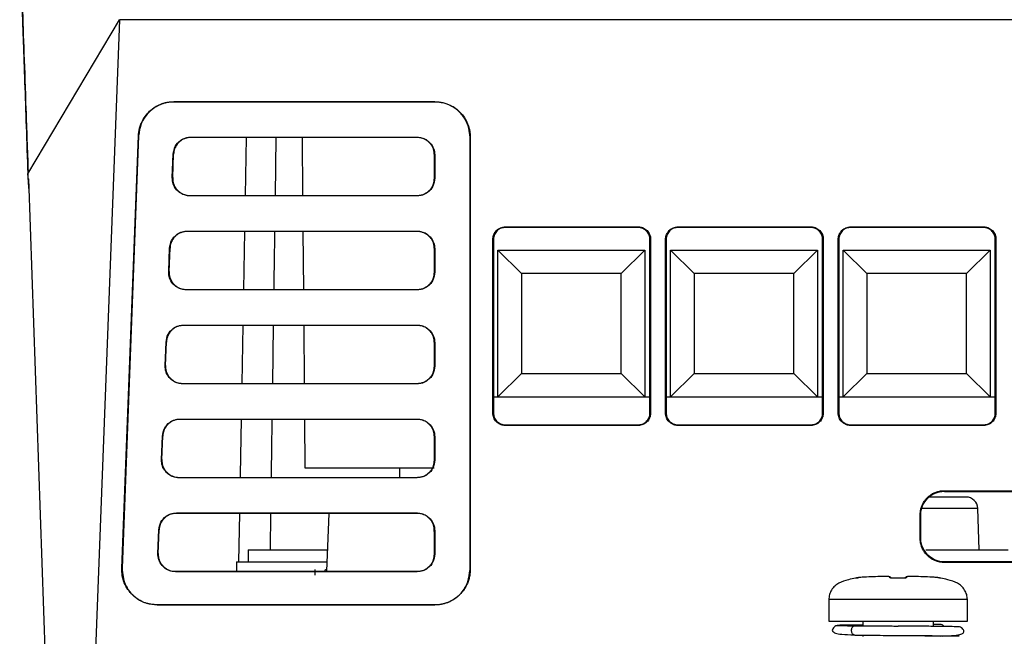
# Model space of a CAD drawing. Header units: millimetres. Extents: x 51 to 353, y -23 to 217.
# Tile 11 of 147: x 126 to 142, y 14 to 25. Entities that reach past the tile are written whole.
import ezdxf

# ---------------------------------------------------------------- set-up
doc = ezdxf.new("R2010")
doc.units = ezdxf.units.MM

msp = doc.modelspace()

# ---------------------------------------------------------------- linework, layer by layer
at = {"color": 7, "linetype": 'Continuous', "lineweight": 25}
for p, q in [((125.656, 22.062), (127.22, 24.685)), ((127.22, 24.685), (126.775, 13.122)), ((148.876, 24.685), (127.22, 24.685)), ((128.144, 23.288), (132.586, 23.288)), ((128.144, 23.285), (128.144, 23.288)), ((132.586, 23.285), (128.144, 23.285)), ((132.586, 23.288), (132.586, 23.285)), ((127.258, 15.345), (127.541, 22.708)), ((127.544, 22.708), (127.261, 15.345)), ((127.541, 22.708), (127.544, 22.708)), ((128.433, 22.685), (132.286, 22.685)), ((128.433, 22.678), (128.433, 22.685)), ((132.286, 22.678), (128.433, 22.678)), ((129.376, 22.678), (129.358, 21.692)), ((129.872, 21.692), (129.886, 22.678)), ((130.327, 22.678), (130.335, 21.692)), ((132.286, 22.685), (132.286, 22.678)), ((133.186, 15.322), (133.186, 22.685)), ((133.186, 22.685), (133.189, 22.685)), ((133.189, 22.685), (133.189, 15.322)), ((128.117, 21.996), (128.133, 22.396)), ((128.124, 21.996), (128.14, 22.396)), ((128.14, 22.396), (128.133, 22.396)), ((132.579, 21.985), (132.579, 22.385)), ((132.579, 22.385), (132.586, 22.385)), ((132.586, 22.385), (132.586, 21.985)), ((125.666, 21.974), (125.975, 13.122)), ((128.117, 21.996), (128.124, 21.996)), ((132.586, 21.985), (132.579, 21.985)), ((125.672, 21.808), (125.667, 21.933)), ((128.417, 21.685), (128.417, 21.692)), ((128.417, 21.692), (132.286, 21.692)), ((132.286, 21.685), (128.417, 21.685)), ((132.286, 21.692), (132.286, 21.685)), ((133.786, 21.157), (136.05, 21.157)), ((133.786, 21.146), (133.786, 21.157)), ((136.05, 21.146), (133.786, 21.146)), ((136.05, 21.157), (136.05, 21.146)), ((136.726, 21.157), (138.99, 21.157)), ((136.726, 21.146), (136.726, 21.157)), ((138.99, 21.146), (136.726, 21.146)), ((138.99, 21.157), (138.99, 21.146)), ((139.666, 21.157), (141.93, 21.157)), ((139.666, 21.146), (139.666, 21.157)), ((141.93, 21.146), (139.666, 21.146)), ((141.93, 21.157), (141.93, 21.146)), ((128.371, 21.085), (132.286, 21.085)), ((128.371, 21.078), (128.371, 21.085)), ((132.286, 21.078), (128.371, 21.078)), ((129.347, 21.078), (129.329, 20.092)), ((130.341, 21.078), (130.349, 20.092)), ((132.286, 21.085), (132.286, 21.078)), ((128.056, 20.396), (128.071, 20.796)), ((128.063, 20.396), (128.078, 20.796)), ((128.078, 20.796), (128.071, 20.796)), ((133.575, 17.986), (133.575, 20.946)), ((133.575, 20.946), (133.586, 20.946)), ((133.586, 20.946), (133.586, 17.986)), ((136.25, 17.986), (136.25, 20.946)), ((136.25, 20.946), (136.26, 20.946)), ((136.26, 20.946), (136.26, 17.986)), ((136.515, 17.986), (136.515, 20.946)), ((136.515, 20.946), (136.526, 20.946)), ((136.526, 20.946), (136.526, 17.986)), ((139.19, 17.986), (139.19, 20.946)), ((139.19, 20.946), (139.2, 20.946)), ((139.2, 20.946), (139.2, 17.986)), ((139.455, 17.986), (139.455, 20.946)), ((139.455, 20.946), (139.466, 20.946)), ((139.466, 20.946), (139.466, 17.986)), ((142.13, 17.986), (142.13, 20.946)), ((142.13, 20.946), (142.14, 20.946)), ((142.14, 20.946), (142.14, 17.986)), ((132.579, 20.385), (132.579, 20.785)), ((132.579, 20.785), (132.586, 20.785)), ((132.586, 20.785), (132.586, 20.385)), ((133.661, 18.261), (133.661, 20.761)), ((133.661, 20.761), (136.161, 20.761)), ((134.061, 20.361), (133.661, 20.761)), ((136.161, 20.761), (135.761, 20.361)), ((136.161, 20.761), (136.161, 18.261)), ((136.601, 20.761), (139.101, 20.761)), ((136.601, 18.261), (136.601, 20.761)), ((137.001, 20.361), (136.601, 20.761)), ((138.701, 20.361), (139.101, 20.761)), ((139.101, 20.761), (139.101, 18.261)), ((139.541, 18.261), (139.541, 20.761)), ((139.541, 20.761), (142.041, 20.761)), ((139.941, 20.361), (139.541, 20.761)), ((142.041, 20.761), (141.641, 20.361)), ((142.041, 20.761), (142.041, 18.261)), ((128.056, 20.396), (128.063, 20.396)), ((132.586, 20.385), (132.579, 20.385)), ((134.061, 20.361), (134.061, 18.661)), ((135.761, 20.361), (134.061, 20.361)), ((135.761, 18.661), (135.761, 20.361)), ((138.701, 20.361), (137.001, 20.361)), ((137.001, 20.361), (137.001, 18.661)), ((138.701, 18.661), (138.701, 20.361)), ((139.941, 20.361), (139.941, 18.661)), ((141.641, 20.361), (139.941, 20.361)), ((141.641, 18.661), (141.641, 20.361)), ((128.356, 20.092), (132.286, 20.092)), ((128.356, 20.085), (128.356, 20.092)), ((132.286, 20.085), (128.356, 20.085)), ((132.286, 20.092), (132.286, 20.085)), ((128.309, 19.485), (132.286, 19.485)), ((128.309, 19.478), (128.309, 19.485)), ((132.286, 19.478), (128.309, 19.478)), ((129.318, 19.478), (129.301, 18.492)), ((129.828, 18.492), (129.841, 19.478)), ((130.355, 19.478), (130.363, 18.492)), ((132.286, 19.485), (132.286, 19.478)), ((127.994, 18.796), (128.01, 19.196)), ((128.001, 18.796), (128.017, 19.196)), ((128.017, 19.196), (128.01, 19.196)), ((132.579, 18.785), (132.579, 19.185)), ((132.579, 19.185), (132.586, 19.185)), ((132.586, 19.185), (132.586, 18.785)), ((127.994, 18.796), (128.001, 18.796)), ((132.586, 18.785), (132.579, 18.785)), ((134.061, 18.661), (133.661, 18.261)), ((134.061, 18.661), (135.761, 18.661)), ((136.161, 18.261), (135.761, 18.661)), ((136.601, 18.261), (137.001, 18.661)), ((137.001, 18.661), (138.701, 18.661)), ((139.101, 18.261), (138.701, 18.661)), ((139.941, 18.661), (139.541, 18.261)), ((139.941, 18.661), (141.641, 18.661)), ((142.041, 18.261), (141.641, 18.661)), ((128.294, 18.485), (128.294, 18.492)), ((128.294, 18.492), (132.286, 18.492)), ((132.286, 18.485), (128.294, 18.485)), ((132.286, 18.492), (132.286, 18.485)), ((133.581, 18.261), (136.245, 18.261)), ((136.521, 18.261), (139.185, 18.261)), ((139.461, 18.261), (142.125, 18.261)), ((133.586, 17.986), (133.575, 17.986)), ((136.26, 17.986), (136.25, 17.986)), ((136.526, 17.986), (136.515, 17.986)), ((139.2, 17.986), (139.19, 17.986)), ((139.466, 17.986), (139.455, 17.986)), ((142.14, 17.986), (142.13, 17.986)), ((128.248, 17.885), (132.286, 17.885)), ((128.248, 17.878), (128.248, 17.885)), ((132.286, 17.878), (128.248, 17.878)), ((130.369, 17.878), (130.376, 17.056)), ((132.286, 17.885), (132.286, 17.878)), ((133.786, 17.776), (133.786, 17.786)), ((133.786, 17.786), (136.05, 17.786)), ((136.05, 17.776), (133.786, 17.776)), ((136.05, 17.786), (136.05, 17.776)), ((136.726, 17.776), (136.726, 17.786)), ((136.726, 17.786), (138.99, 17.786)), ((138.99, 17.776), (136.726, 17.776)), ((138.99, 17.786), (138.99, 17.776)), ((139.666, 17.776), (139.666, 17.786)), ((139.666, 17.786), (141.93, 17.786)), ((141.93, 17.776), (139.666, 17.776)), ((141.93, 17.786), (141.93, 17.776)), ((127.933, 17.196), (127.948, 17.596)), ((127.94, 17.196), (127.955, 17.596)), ((127.955, 17.596), (127.948, 17.596)), ((132.579, 17.185), (132.579, 17.585)), ((132.579, 17.585), (132.586, 17.585)), ((132.586, 17.585), (132.586, 17.185)), ((127.933, 17.196), (127.94, 17.196)), ((132.586, 17.185), (132.579, 17.185)), ((131.987, 17.056), (131.984, 16.892)), ((128.232, 16.892), (132.286, 16.892)), ((128.232, 16.885), (128.232, 16.892)), ((132.286, 16.885), (128.232, 16.885)), ((132.286, 16.892), (132.286, 16.885)), ((141.262, 16.664), (156.462, 16.664)), ((141.262, 16.653), (141.262, 16.664)), ((141.262, 16.653), (156.462, 16.653)), ((128.186, 16.285), (132.286, 16.285)), ((128.186, 16.278), (128.186, 16.285)), ((132.286, 16.278), (128.186, 16.278)), ((129.261, 16.278), (129.246, 15.456)), ((130.751, 15.292), (130.786, 16.278)), ((132.286, 16.285), (132.286, 16.278)), ((141.857, 15.656), (141.833, 16.363)), ((140.852, 15.854), (140.852, 16.254)), ((140.862, 16.254), (140.852, 16.254)), ((140.862, 15.854), (140.862, 16.254)), ((127.871, 15.596), (127.887, 15.996)), ((127.878, 15.596), (127.894, 15.996)), ((127.894, 15.996), (127.887, 15.996)), ((132.579, 15.902), (132.574, 16.029)), ((132.579, 15.585), (132.579, 15.985)), ((132.579, 15.985), (132.586, 15.985)), ((132.586, 15.985), (132.586, 15.585)), ((140.862, 15.854), (140.852, 15.854)), ((127.871, 15.596), (127.878, 15.596)), ((129.409, 15.656), (129.409, 15.456)), ((129.409, 15.656), (130.764, 15.656)), ((140.946, 15.656), (142.349, 15.656)), ((129.209, 15.456), (129.209, 15.292)), ((129.209, 15.456), (130.757, 15.456)), ((132.586, 15.585), (132.579, 15.585)), ((141.262, 15.444), (141.262, 15.454)), ((156.462, 15.454), (141.262, 15.454)), ((156.462, 15.444), (141.262, 15.444)), ((127.261, 15.345), (127.258, 15.345)), ((128.171, 15.285), (128.171, 15.292)), ((128.171, 15.292), (132.286, 15.292)), ((132.286, 15.285), (128.171, 15.285)), ((130.549, 15.226), (130.549, 15.322)), ((130.742, 15.321), (130.73, 15.32)), ((132.286, 15.292), (132.286, 15.285)), ((133.189, 15.322), (133.186, 15.322)), ((140.317, 15.204), (140.305, 15.204)), ((140.316, 15.204), (140.305, 15.204)), ((140.644, 15.204), (140.633, 15.204)), ((140.644, 15.204), (140.633, 15.204)), ((139.295, 14.81), (139.295, 14.445)), ((141.655, 14.445), (141.655, 14.81)), ((127.861, 14.719), (127.861, 14.722)), ((127.861, 14.722), (132.586, 14.722)), ((132.586, 14.719), (127.861, 14.719)), ((132.586, 14.722), (132.586, 14.719)), ((139.295, 14.445), (141.655, 14.445)), ((139.875, 14.445), (139.875, 14.367)), ((141.075, 14.354), (141.075, 14.445)), ((141.21, 14.385), (141.075, 14.385)), ((139.875, 14.207), (139.875, 14.182)), ((140.474, 14.2), (140.474, 14.2))]:
    msp.add_line(p, q, dxfattribs=at)
at = {"color": 8, "linetype": 'Continuous', "lineweight": 25}
for p, q in [((141.833, 16.363), (140.886, 16.363)), ((130.753, 15.323), (130.743, 15.322)), ((141.2, 15.177), (141.198, 15.176)), ((141.655, 14.81), (139.295, 14.81))]:
    msp.add_line(p, q, dxfattribs=at)
at = {"color": 7, "linetype": 'Continuous', "lineweight": 25}
for centre, radius, start, end in [((141.633, 16.356), 0.2, 2, 90), ((139.757, 15.138), 0.04, 71.512, 100.6572), ((140.371, 15.176), 0.000816, 116.9195, 187.0133), ((140.579, 15.176), 0.000842, 353.8696, 61.2373), ((141.205, 14.33), 0.0556, 24.5722, 84.6359)]:
    msp.add_arc(centre, radius, start, end, dxfattribs=at)
at = {"color": 8, "linetype": 'Continuous', "lineweight": 25}
for centre, radius, start, end in [((140.338, 15.144), 0.0389, 60.6411, 93.3137), ((140.612, 15.144), 0.0389, 86.6876, 118.9126), ((141.19, 15.137), 0.0399, 78.3087, 86.2761)]:
    msp.add_arc(centre, radius, start, end, dxfattribs=at)
at = {"color": 7, "linetype": 'Continuous', "lineweight": 25}
for points, knots in [([(125.519, 26.193), (125.525, 26.007), (125.538, 25.636), (125.563, 24.935), (125.591, 24.119), (125.624, 23.185), (125.649, 22.461), (125.662, 22.099)], [0, 0, 0, 0, 0.197029, 0.39406, 0.594064, 0.797036, 1, 1, 1, 1]), ([(125.667, 21.933), (125.665, 22.005), (125.652, 22.364), (125.631, 22.974), (125.605, 23.719), (125.585, 24.28), (125.567, 24.797), (125.551, 25.27), (125.537, 25.68), (125.527, 25.968), (125.523, 26.083), (125.521, 26.136)], [0, 0, 0, 0, 0.03749, 0.187457, 0.337424, 0.487392, 0.562372, 0.712339, 0.862306, 0.937287, 1, 1, 1, 1]), ([(127.541, 22.708), (127.542, 22.72), (127.543, 22.742), (127.547, 22.776), (127.553, 22.809), (127.561, 22.841), (127.57, 22.874), (127.582, 22.905), (127.606, 22.962), (127.65, 23.039), (127.727, 23.127), (127.817, 23.197), (127.902, 23.241), (127.974, 23.265), (128.03, 23.279), (128.086, 23.287), (128.125, 23.288), (128.144, 23.289)], [0, 0, 0, 0, 0.036756, 0.073227, 0.109526, 0.145768, 0.182069, 0.218545, 0.255308, 0.381309, 0.507082, 0.629471, 0.751915, 0.814042, 0.875721, 0.937519, 1, 1, 1, 1]), ([(128.144, 23.285), (128.095, 23.281), (127.991, 23.274), (127.837, 23.21), (127.69, 23.094), (127.575, 22.921), (127.554, 22.778), (127.544, 22.708)], [0, 0, 0, 0, 0.160878, 0.340262, 0.533804, 0.769575, 1, 1, 1, 1]), ([(132.586, 23.289), (132.597, 23.289), (132.62, 23.288), (132.655, 23.285), (132.689, 23.28), (132.723, 23.273), (132.756, 23.265), (132.789, 23.254), (132.848, 23.231), (132.928, 23.187), (133.019, 23.111), (133.094, 23.019), (133.139, 22.933), (133.165, 22.859), (133.179, 22.802), (133.188, 22.744), (133.189, 22.705), (133.189, 22.685)], [0, 0, 0, 0, 0.036786, 0.073271, 0.109576, 0.145821, 0.18213, 0.218624, 0.255423, 0.381485, 0.507354, 0.629632, 0.751993, 0.814098, 0.875739, 0.93751, 1, 1, 1, 1]), ([(133.186, 22.685), (133.182, 22.735), (133.174, 22.842), (133.106, 22.999), (132.984, 23.148), (132.804, 23.262), (132.658, 23.277), (132.586, 23.285)], [0, 0, 0, 0, 0.161189, 0.341232, 0.535403, 0.77112, 1, 1, 1, 1]), ([(128.133, 22.396), (128.141, 22.441), (128.156, 22.532), (128.243, 22.627), (128.341, 22.677), (128.403, 22.682), (128.433, 22.685)], [0, 0, 0, 0, 0.294626, 0.591325, 0.808057, 1, 1, 1, 1]), ([(128.433, 22.678), (128.424, 22.678), (128.407, 22.678), (128.382, 22.675), (128.358, 22.67), (128.335, 22.663), (128.312, 22.654), (128.291, 22.643), (128.27, 22.63), (128.25, 22.616), (128.226, 22.595), (128.199, 22.566), (128.174, 22.528), (128.156, 22.487), (128.143, 22.443), (128.141, 22.412), (128.14, 22.396)], [0, 0, 0, 0, 0.057166, 0.112826, 0.16735, 0.22113, 0.274576, 0.328104, 0.38213, 0.437058, 0.493271, 0.596667, 0.696482, 0.795253, 0.895593, 1, 1, 1, 1]), ([(132.286, 22.685), (132.311, 22.683), (132.364, 22.679), (132.443, 22.645), (132.517, 22.584), (132.574, 22.494), (132.582, 22.421), (132.586, 22.385)], [0, 0, 0, 0, 0.161094, 0.34106, 0.535207, 0.77099, 1, 1, 1, 1]), ([(132.579, 22.385), (132.578, 22.394), (132.578, 22.411), (132.575, 22.437), (132.57, 22.462), (132.563, 22.485), (132.553, 22.508), (132.542, 22.53), (132.529, 22.551), (132.513, 22.572), (132.491, 22.596), (132.461, 22.623), (132.422, 22.648), (132.379, 22.665), (132.333, 22.676), (132.302, 22.678), (132.286, 22.678)], [0, 0, 0, 0, 0.057233, 0.112887, 0.167348, 0.221027, 0.274353, 0.327764, 0.381695, 0.436569, 0.492789, 0.596506, 0.696384, 0.795099, 0.895423, 1, 1, 1, 1]), ([(125.662, 22.099), (125.662, 22.095), (125.661, 22.086), (125.658, 22.07), (125.656, 22.062)], [0, 0, 0, 0, 0.498719, 1, 1, 1, 1]), ([(125.666, 21.974), (125.665, 21.991), (125.663, 22.024), (125.659, 22.049), (125.656, 22.062)], [0, 0, 0, 0, 0.484116, 1, 1, 1, 1]), ([(128.417, 21.685), (128.391, 21.687), (128.336, 21.691), (128.256, 21.727), (128.181, 21.791), (128.125, 21.885), (128.12, 21.96), (128.117, 21.996)], [0, 0, 0, 0, 0.161352, 0.341945, 0.536723, 0.772488, 1, 1, 1, 1]), ([(128.124, 21.996), (128.124, 21.987), (128.124, 21.97), (128.126, 21.943), (128.131, 21.918), (128.137, 21.893), (128.146, 21.87), (128.157, 21.847), (128.17, 21.825), (128.185, 21.804), (128.208, 21.778), (128.238, 21.751), (128.278, 21.724), (128.322, 21.706), (128.368, 21.694), (128.401, 21.693), (128.417, 21.692)], [0, 0, 0, 0, 0.057246, 0.112845, 0.167201, 0.220743, 0.273922, 0.327198, 0.381027, 0.435852, 0.492094, 0.596175, 0.696156, 0.794857, 0.895208, 1, 1, 1, 1]), ([(132.586, 21.985), (132.579, 21.939), (132.567, 21.846), (132.479, 21.746), (132.38, 21.693), (132.316, 21.688), (132.286, 21.685)], [0, 0, 0, 0, 0.293097, 0.590261, 0.807744, 1, 1, 1, 1]), ([(132.286, 21.692), (132.294, 21.692), (132.312, 21.693), (132.337, 21.696), (132.362, 21.701), (132.386, 21.708), (132.409, 21.717), (132.431, 21.729), (132.452, 21.742), (132.472, 21.758), (132.497, 21.78), (132.523, 21.81), (132.548, 21.849), (132.566, 21.892), (132.577, 21.938), (132.578, 21.969), (132.579, 21.985)], [0, 0, 0, 0, 0.057175, 0.112777, 0.167193, 0.220835, 0.274132, 0.327523, 0.381443, 0.436315, 0.492542, 0.596305, 0.696232, 0.795, 0.895376, 1, 1, 1, 1]), ([(133.575, 20.946), (133.575, 20.953), (133.576, 20.967), (133.579, 20.988), (133.584, 21.008), (133.594, 21.035), (133.61, 21.065), (133.637, 21.097), (133.669, 21.123), (133.705, 21.142), (133.745, 21.155), (133.772, 21.156), (133.786, 21.157)], [0, 0, 0, 0, 0.063737, 0.126837, 0.189938, 0.253675, 0.379946, 0.506289, 0.629222, 0.752149, 0.875892, 1, 1, 1, 1]), ([(133.786, 21.146), (133.763, 21.144), (133.713, 21.139), (133.658, 21.104), (133.622, 21.063), (133.601, 21.027), (133.588, 20.987), (133.586, 20.96), (133.586, 20.946)], [0, 0, 0, 0, 0.2195649, 0.4701524, 0.6034391, 0.7381118, 0.8712175, 1, 1, 1, 1]), ([(136.05, 21.157), (136.057, 21.157), (136.071, 21.156), (136.091, 21.153), (136.112, 21.148), (136.138, 21.138), (136.169, 21.122), (136.201, 21.095), (136.227, 21.063), (136.246, 21.027), (136.258, 20.987), (136.259, 20.96), (136.26, 20.946)], [0, 0, 0, 0, 0.063727, 0.12682, 0.189916, 0.253653, 0.379904, 0.506253, 0.62918, 0.752129, 0.875879, 1, 1, 1, 1]), ([(136.25, 20.946), (136.247, 20.969), (136.242, 21.018), (136.207, 21.074), (136.167, 21.11), (136.13, 21.131), (136.09, 21.144), (136.063, 21.145), (136.05, 21.146)], [0, 0, 0, 0, 0.21969, 0.470348, 0.603625, 0.738256, 0.871295, 1, 1, 1, 1]), ([(136.515, 20.946), (136.515, 20.953), (136.516, 20.967), (136.519, 20.988), (136.524, 21.008), (136.534, 21.035), (136.55, 21.065), (136.577, 21.097), (136.609, 21.123), (136.645, 21.142), (136.685, 21.155), (136.712, 21.156), (136.726, 21.157)], [0, 0, 0, 0, 0.063737, 0.126837, 0.189938, 0.253675, 0.379946, 0.506289, 0.629222, 0.752149, 0.875892, 1, 1, 1, 1]), ([(136.726, 21.146), (136.703, 21.144), (136.653, 21.139), (136.598, 21.104), (136.562, 21.063), (136.541, 21.027), (136.528, 20.987), (136.526, 20.96), (136.526, 20.946)], [0, 0, 0, 0, 0.219565, 0.470152, 0.603439, 0.738112, 0.871218, 1, 1, 1, 1]), ([(138.99, 21.157), (138.997, 21.157), (139.011, 21.156), (139.031, 21.153), (139.052, 21.148), (139.078, 21.138), (139.109, 21.122), (139.141, 21.095), (139.167, 21.063), (139.186, 21.027), (139.198, 20.987), (139.199, 20.96), (139.2, 20.946)], [0, 0, 0, 0, 0.0637274, 0.1268201, 0.189916, 0.2536533, 0.3799041, 0.5062526, 0.6291796, 0.752129, 0.8758792, 1, 1, 1, 1]), ([(139.19, 20.946), (139.187, 20.969), (139.182, 21.018), (139.147, 21.074), (139.107, 21.11), (139.07, 21.131), (139.03, 21.144), (139.003, 21.145), (138.99, 21.146)], [0, 0, 0, 0, 0.21969, 0.470348, 0.603625, 0.738256, 0.871295, 1, 1, 1, 1]), ([(139.455, 20.946), (139.455, 20.953), (139.456, 20.967), (139.459, 20.988), (139.464, 21.008), (139.474, 21.035), (139.49, 21.065), (139.517, 21.097), (139.549, 21.123), (139.585, 21.142), (139.625, 21.155), (139.652, 21.156), (139.666, 21.157)], [0, 0, 0, 0, 0.0637366, 0.1268372, 0.1899381, 0.2536753, 0.3799464, 0.5062891, 0.629222, 0.7521486, 0.875892, 1, 1, 1, 1]), ([(139.666, 21.146), (139.643, 21.144), (139.593, 21.139), (139.538, 21.104), (139.502, 21.063), (139.481, 21.027), (139.468, 20.987), (139.466, 20.96), (139.466, 20.946)], [0, 0, 0, 0, 0.219565, 0.470152, 0.603439, 0.738112, 0.871218, 1, 1, 1, 1]), ([(141.93, 21.157), (141.937, 21.157), (141.951, 21.156), (141.971, 21.153), (141.992, 21.148), (142.018, 21.138), (142.049, 21.122), (142.081, 21.095), (142.107, 21.063), (142.126, 21.027), (142.138, 20.987), (142.139, 20.96), (142.14, 20.946)], [0, 0, 0, 0, 0.063727, 0.12682, 0.189916, 0.253653, 0.379904, 0.506253, 0.62918, 0.752129, 0.875879, 1, 1, 1, 1]), ([(142.13, 20.946), (142.127, 20.969), (142.122, 21.018), (142.087, 21.074), (142.047, 21.11), (142.01, 21.131), (141.97, 21.144), (141.943, 21.145), (141.93, 21.146)], [0, 0, 0, 0, 0.21969, 0.470348, 0.603625, 0.738256, 0.871295, 1, 1, 1, 1]), ([(128.071, 20.796), (128.079, 20.841), (128.094, 20.932), (128.182, 21.027), (128.279, 21.077), (128.342, 21.082), (128.371, 21.085)], [0, 0, 0, 0, 0.294626, 0.591325, 0.808057, 1, 1, 1, 1]), ([(128.371, 21.078), (128.362, 21.078), (128.346, 21.078), (128.321, 21.075), (128.296, 21.07), (128.273, 21.063), (128.251, 21.054), (128.229, 21.043), (128.208, 21.03), (128.188, 21.016), (128.164, 20.995), (128.138, 20.966), (128.112, 20.928), (128.094, 20.887), (128.082, 20.843), (128.079, 20.812), (128.078, 20.796)], [0, 0, 0, 0, 0.057166, 0.112826, 0.16735, 0.22113, 0.274576, 0.328104, 0.38213, 0.437058, 0.493271, 0.596667, 0.696482, 0.795253, 0.895593, 1, 1, 1, 1]), ([(129.85, 20.092), (129.853, 20.34), (129.858, 20.671), (129.863, 20.997), (129.864, 21.078)], [0, 0, 0, 0, 0.751224, 1, 1, 1, 1]), ([(132.286, 21.085), (132.311, 21.083), (132.364, 21.079), (132.443, 21.045), (132.517, 20.984), (132.574, 20.894), (132.582, 20.821), (132.586, 20.785)], [0, 0, 0, 0, 0.161094, 0.34106, 0.535207, 0.77099, 1, 1, 1, 1]), ([(132.579, 20.785), (132.578, 20.794), (132.578, 20.811), (132.575, 20.837), (132.57, 20.862), (132.563, 20.885), (132.553, 20.908), (132.542, 20.93), (132.529, 20.951), (132.513, 20.972), (132.491, 20.996), (132.461, 21.023), (132.422, 21.048), (132.379, 21.065), (132.333, 21.076), (132.302, 21.078), (132.286, 21.078)], [0, 0, 0, 0, 0.057233, 0.112887, 0.167348, 0.221027, 0.274353, 0.327764, 0.381695, 0.436569, 0.492789, 0.596506, 0.696384, 0.795099, 0.895423, 1, 1, 1, 1]), ([(128.356, 20.085), (128.33, 20.087), (128.275, 20.091), (128.195, 20.127), (128.119, 20.191), (128.063, 20.285), (128.058, 20.36), (128.056, 20.396)], [0, 0, 0, 0, 0.161352, 0.341945, 0.536723, 0.772488, 1, 1, 1, 1]), ([(128.063, 20.396), (128.063, 20.387), (128.062, 20.37), (128.065, 20.343), (128.069, 20.318), (128.076, 20.293), (128.084, 20.27), (128.095, 20.247), (128.108, 20.225), (128.124, 20.204), (128.146, 20.178), (128.176, 20.151), (128.216, 20.124), (128.26, 20.106), (128.307, 20.094), (128.339, 20.093), (128.356, 20.092)], [0, 0, 0, 0, 0.057246, 0.112845, 0.167201, 0.220743, 0.273922, 0.327198, 0.381027, 0.435852, 0.492094, 0.596175, 0.696156, 0.794857, 0.895208, 1, 1, 1, 1]), ([(132.586, 20.385), (132.579, 20.339), (132.567, 20.246), (132.479, 20.146), (132.38, 20.093), (132.316, 20.088), (132.286, 20.085)], [0, 0, 0, 0, 0.293097, 0.590261, 0.807744, 1, 1, 1, 1]), ([(132.286, 20.092), (132.294, 20.092), (132.312, 20.093), (132.337, 20.096), (132.362, 20.101), (132.386, 20.108), (132.409, 20.117), (132.431, 20.129), (132.452, 20.142), (132.472, 20.158), (132.497, 20.18), (132.523, 20.21), (132.548, 20.249), (132.566, 20.292), (132.577, 20.338), (132.578, 20.369), (132.579, 20.385)], [0, 0, 0, 0, 0.057175, 0.112777, 0.167193, 0.220835, 0.274132, 0.327523, 0.381443, 0.436315, 0.492542, 0.596305, 0.696232, 0.795, 0.895376, 1, 1, 1, 1]), ([(128.01, 19.196), (128.017, 19.241), (128.033, 19.332), (128.12, 19.427), (128.218, 19.477), (128.28, 19.482), (128.309, 19.485)], [0, 0, 0, 0, 0.294626, 0.591325, 0.808057, 1, 1, 1, 1]), ([(128.309, 19.478), (128.301, 19.478), (128.284, 19.478), (128.259, 19.475), (128.235, 19.47), (128.212, 19.463), (128.189, 19.454), (128.167, 19.443), (128.147, 19.43), (128.127, 19.416), (128.102, 19.395), (128.076, 19.366), (128.051, 19.328), (128.032, 19.287), (128.02, 19.243), (128.018, 19.212), (128.017, 19.196)], [0, 0, 0, 0, 0.057166, 0.112826, 0.16735, 0.22113, 0.274576, 0.328104, 0.38213, 0.437058, 0.493271, 0.596667, 0.696482, 0.795253, 0.895593, 1, 1, 1, 1]), ([(132.286, 19.485), (132.311, 19.483), (132.364, 19.479), (132.443, 19.445), (132.517, 19.384), (132.574, 19.294), (132.582, 19.221), (132.586, 19.185)], [0, 0, 0, 0, 0.161094, 0.34106, 0.535207, 0.77099, 1, 1, 1, 1]), ([(132.579, 19.185), (132.578, 19.194), (132.578, 19.211), (132.575, 19.237), (132.57, 19.262), (132.563, 19.285), (132.553, 19.308), (132.542, 19.33), (132.529, 19.351), (132.513, 19.372), (132.491, 19.396), (132.461, 19.423), (132.422, 19.448), (132.379, 19.465), (132.333, 19.476), (132.302, 19.478), (132.286, 19.478)], [0, 0, 0, 0, 0.057233, 0.112887, 0.167348, 0.221027, 0.274353, 0.327764, 0.381695, 0.436569, 0.492789, 0.596506, 0.696384, 0.795099, 0.895423, 1, 1, 1, 1]), ([(128.294, 18.485), (128.268, 18.487), (128.213, 18.491), (128.133, 18.527), (128.058, 18.591), (128.002, 18.685), (127.997, 18.76), (127.994, 18.796)], [0, 0, 0, 0, 0.161352, 0.341945, 0.536723, 0.772488, 1, 1, 1, 1]), ([(128.001, 18.796), (128.001, 18.787), (128.001, 18.77), (128.003, 18.743), (128.007, 18.718), (128.014, 18.693), (128.023, 18.67), (128.034, 18.647), (128.047, 18.625), (128.062, 18.604), (128.084, 18.578), (128.115, 18.551), (128.155, 18.524), (128.198, 18.506), (128.245, 18.494), (128.278, 18.493), (128.294, 18.492)], [0, 0, 0, 0, 0.0572457, 0.1128451, 0.1672008, 0.2207431, 0.2739223, 0.327198, 0.381027, 0.4358524, 0.492094, 0.5961755, 0.696156, 0.794857, 0.895208, 1, 1, 1, 1]), ([(132.586, 18.785), (132.579, 18.739), (132.567, 18.646), (132.479, 18.546), (132.38, 18.493), (132.316, 18.488), (132.286, 18.485)], [0, 0, 0, 0, 0.293097, 0.590261, 0.807744, 1, 1, 1, 1]), ([(132.286, 18.492), (132.294, 18.492), (132.312, 18.493), (132.337, 18.496), (132.362, 18.501), (132.386, 18.508), (132.409, 18.517), (132.431, 18.529), (132.452, 18.542), (132.472, 18.558), (132.497, 18.58), (132.523, 18.61), (132.548, 18.649), (132.566, 18.692), (132.577, 18.738), (132.578, 18.769), (132.579, 18.785)], [0, 0, 0, 0, 0.057175, 0.112777, 0.167193, 0.220835, 0.274132, 0.327523, 0.381443, 0.436315, 0.492542, 0.596305, 0.696232, 0.795, 0.895376, 1, 1, 1, 1]), ([(133.786, 17.776), (133.779, 17.776), (133.765, 17.776), (133.744, 17.78), (133.724, 17.785), (133.697, 17.794), (133.667, 17.811), (133.635, 17.838), (133.609, 17.87), (133.59, 17.906), (133.577, 17.945), (133.576, 17.973), (133.575, 17.986)], [0, 0, 0, 0, 0.063727, 0.126819, 0.189915, 0.253652, 0.379902, 0.506251, 0.629178, 0.752128, 0.875879, 1, 1, 1, 1]), ([(133.586, 17.986), (133.588, 17.963), (133.593, 17.914), (133.628, 17.858), (133.668, 17.822), (133.705, 17.802), (133.745, 17.789), (133.772, 17.787), (133.786, 17.786)], [0, 0, 0, 0, 0.2196903, 0.4703485, 0.6036253, 0.7382556, 0.8712947, 1, 1, 1, 1]), ([(136.26, 17.986), (136.26, 17.979), (136.26, 17.965), (136.256, 17.945), (136.251, 17.924), (136.242, 17.898), (136.225, 17.867), (136.198, 17.835), (136.166, 17.809), (136.13, 17.79), (136.091, 17.778), (136.063, 17.777), (136.05, 17.776)], [0, 0, 0, 0, 0.0637358, 0.126836, 0.1899368, 0.2536743, 0.3799448, 0.5062876, 0.6292216, 0.7521485, 0.8758926, 1, 1, 1, 1]), ([(136.05, 17.786), (136.073, 17.788), (136.122, 17.793), (136.177, 17.828), (136.214, 17.869), (136.234, 17.906), (136.247, 17.945), (136.249, 17.973), (136.25, 17.986)], [0, 0, 0, 0, 0.219565, 0.470152, 0.603439, 0.738112, 0.871218, 1, 1, 1, 1]), ([(136.726, 17.776), (136.719, 17.776), (136.705, 17.776), (136.684, 17.78), (136.664, 17.785), (136.637, 17.794), (136.607, 17.811), (136.575, 17.838), (136.549, 17.87), (136.53, 17.906), (136.517, 17.945), (136.516, 17.973), (136.515, 17.986)], [0, 0, 0, 0, 0.063727, 0.126819, 0.189915, 0.253652, 0.379902, 0.506251, 0.629178, 0.752128, 0.875879, 1, 1, 1, 1]), ([(136.526, 17.986), (136.528, 17.963), (136.533, 17.914), (136.568, 17.858), (136.608, 17.822), (136.645, 17.802), (136.685, 17.789), (136.712, 17.787), (136.726, 17.786)], [0, 0, 0, 0, 0.21969, 0.470348, 0.603625, 0.738256, 0.871295, 1, 1, 1, 1]), ([(139.2, 17.986), (139.2, 17.979), (139.2, 17.965), (139.196, 17.945), (139.191, 17.924), (139.182, 17.898), (139.165, 17.867), (139.138, 17.835), (139.106, 17.809), (139.07, 17.79), (139.031, 17.778), (139.003, 17.777), (138.99, 17.776)], [0, 0, 0, 0, 0.063736, 0.126836, 0.189937, 0.253674, 0.379945, 0.506288, 0.629222, 0.752149, 0.875893, 1, 1, 1, 1]), ([(138.99, 17.786), (139.013, 17.788), (139.062, 17.793), (139.117, 17.828), (139.154, 17.869), (139.174, 17.906), (139.187, 17.945), (139.189, 17.973), (139.19, 17.986)], [0, 0, 0, 0, 0.219565, 0.470152, 0.603439, 0.738112, 0.871218, 1, 1, 1, 1]), ([(139.666, 17.776), (139.659, 17.776), (139.645, 17.776), (139.624, 17.78), (139.604, 17.785), (139.577, 17.794), (139.547, 17.811), (139.515, 17.838), (139.489, 17.87), (139.47, 17.906), (139.457, 17.945), (139.456, 17.973), (139.455, 17.986)], [0, 0, 0, 0, 0.063727, 0.1268192, 0.1899149, 0.2536522, 0.3799021, 0.506251, 0.6291776, 0.7521281, 0.8758786, 1, 1, 1, 1]), ([(139.466, 17.986), (139.468, 17.963), (139.473, 17.914), (139.508, 17.858), (139.548, 17.822), (139.585, 17.802), (139.625, 17.789), (139.652, 17.787), (139.666, 17.786)], [0, 0, 0, 0, 0.21969, 0.470348, 0.603625, 0.738256, 0.871295, 1, 1, 1, 1]), ([(142.14, 17.986), (142.14, 17.979), (142.14, 17.965), (142.136, 17.945), (142.131, 17.924), (142.122, 17.898), (142.105, 17.867), (142.078, 17.835), (142.046, 17.809), (142.01, 17.79), (141.971, 17.778), (141.943, 17.777), (141.93, 17.776)], [0, 0, 0, 0, 0.063736, 0.126836, 0.189937, 0.253674, 0.379945, 0.506288, 0.629222, 0.752149, 0.875893, 1, 1, 1, 1]), ([(141.93, 17.786), (141.953, 17.788), (142.002, 17.793), (142.057, 17.828), (142.094, 17.869), (142.114, 17.906), (142.127, 17.945), (142.129, 17.973), (142.13, 17.986)], [0, 0, 0, 0, 0.219565, 0.470152, 0.603439, 0.738112, 0.871218, 1, 1, 1, 1]), ([(127.948, 17.596), (127.956, 17.641), (127.971, 17.732), (128.059, 17.827), (128.156, 17.877), (128.219, 17.882), (128.248, 17.885)], [0, 0, 0, 0, 0.294626, 0.591325, 0.808057, 1, 1, 1, 1]), ([(128.248, 17.878), (128.239, 17.878), (128.222, 17.878), (128.197, 17.875), (128.173, 17.87), (128.15, 17.863), (128.128, 17.854), (128.106, 17.843), (128.085, 17.83), (128.065, 17.816), (128.041, 17.795), (128.014, 17.766), (127.989, 17.728), (127.971, 17.687), (127.959, 17.643), (127.956, 17.612), (127.955, 17.596)], [0, 0, 0, 0, 0.057166, 0.112826, 0.16735, 0.22113, 0.274576, 0.328104, 0.38213, 0.437058, 0.493271, 0.596667, 0.696482, 0.795253, 0.895593, 1, 1, 1, 1]), ([(129.29, 17.878), (129.285, 17.6), (129.279, 17.274), (129.273, 16.941), (129.272, 16.892)], [0, 0, 0, 0, 0.85293, 1, 1, 1, 1]), ([(129.805, 16.892), (129.806, 16.935), (129.81, 17.264), (129.815, 17.592), (129.819, 17.878)], [0, 0, 0, 0, 0.129703, 1, 1, 1, 1]), ([(132.286, 17.885), (132.311, 17.883), (132.364, 17.879), (132.443, 17.845), (132.517, 17.784), (132.574, 17.694), (132.582, 17.621), (132.586, 17.585)], [0, 0, 0, 0, 0.161094, 0.34106, 0.535207, 0.77099, 1, 1, 1, 1]), ([(132.579, 17.585), (132.578, 17.594), (132.578, 17.611), (132.575, 17.637), (132.57, 17.662), (132.563, 17.685), (132.553, 17.708), (132.542, 17.73), (132.529, 17.751), (132.513, 17.772), (132.491, 17.796), (132.461, 17.823), (132.422, 17.848), (132.379, 17.865), (132.333, 17.876), (132.302, 17.878), (132.286, 17.878)], [0, 0, 0, 0, 0.057233, 0.112887, 0.167348, 0.221027, 0.274353, 0.327764, 0.381695, 0.436569, 0.492789, 0.596506, 0.696384, 0.795099, 0.895423, 1, 1, 1, 1]), ([(128.232, 16.885), (128.207, 16.887), (128.152, 16.891), (128.071, 16.927), (127.996, 16.991), (127.94, 17.085), (127.935, 17.16), (127.933, 17.196)], [0, 0, 0, 0, 0.161352, 0.341945, 0.536723, 0.772488, 1, 1, 1, 1]), ([(127.94, 17.196), (127.94, 17.187), (127.939, 17.17), (127.942, 17.143), (127.946, 17.118), (127.952, 17.093), (127.961, 17.07), (127.972, 17.047), (127.985, 17.025), (128.001, 17.004), (128.023, 16.978), (128.053, 16.951), (128.093, 16.924), (128.137, 16.906), (128.184, 16.894), (128.216, 16.893), (128.232, 16.892)], [0, 0, 0, 0, 0.0572457, 0.1128451, 0.1672008, 0.2207431, 0.2739223, 0.327198, 0.381027, 0.4358524, 0.492094, 0.5961755, 0.696156, 0.794857, 0.895208, 1, 1, 1, 1]), ([(132.586, 17.185), (132.579, 17.139), (132.567, 17.046), (132.479, 16.946), (132.38, 16.893), (132.316, 16.888), (132.286, 16.885)], [0, 0, 0, 0, 0.293097, 0.590261, 0.807744, 1, 1, 1, 1]), ([(132.286, 16.892), (132.294, 16.892), (132.312, 16.893), (132.337, 16.896), (132.362, 16.901), (132.386, 16.908), (132.409, 16.917), (132.431, 16.929), (132.452, 16.942), (132.472, 16.958), (132.497, 16.98), (132.523, 17.01), (132.548, 17.049), (132.566, 17.092), (132.577, 17.138), (132.578, 17.169), (132.579, 17.185)], [0, 0, 0, 0, 0.057175, 0.112777, 0.167193, 0.220835, 0.274132, 0.327523, 0.381443, 0.436315, 0.492542, 0.596305, 0.696232, 0.795, 0.895376, 1, 1, 1, 1]), ([(130.376, 17.056), (130.399, 17.056), (130.443, 17.056), (130.753, 17.056), (131.156, 17.056), (131.641, 17.056), (132.168, 17.056), (132.443, 17.056), (132.576, 17.056)], [0, 0, 0, 0, 0.18192, 0.348861, 0.494967, 0.654587, 0.832956, 1, 1, 1, 1]), ([(140.852, 16.254), (140.852, 16.264), (140.852, 16.285), (140.855, 16.315), (140.86, 16.345), (140.867, 16.373), (140.877, 16.401), (140.888, 16.428), (140.901, 16.454), (140.916, 16.479), (140.934, 16.503), (140.953, 16.526), (140.982, 16.556), (141.022, 16.591), (141.076, 16.624), (141.135, 16.647), (141.197, 16.662), (141.24, 16.663), (141.262, 16.664)], [0, 0, 0, 0, 0.048323, 0.095479, 0.141693, 0.187205, 0.232267, 0.277136, 0.322074, 0.367343, 0.413196, 0.45988, 0.507628, 0.607797, 0.704632, 0.800606, 0.898258, 1, 1, 1, 1]), ([(140.862, 16.254), (140.862, 16.36), (140.924, 16.51), (141.055, 16.6), (141.154, 16.643), (141.208, 16.654), (141.262, 16.654)], [0, 0, 0, 0, 0.5, 0.75, 0.75, 1, 1, 1, 1]), ([(141.633, 16.556), (141.621, 16.556), (141.603, 16.556), (141.492, 16.556), (141.378, 16.556), (141.235, 16.556), (141.111, 16.556), (141.031, 16.556), (141.009, 16.556)], [0, 0, 0, 0, 0.296851, 0.4566511, 0.6198424, 0.7830337, 0.9428338, 1, 1, 1, 1]), ([(127.887, 15.996), (127.894, 16.041), (127.91, 16.132), (127.997, 16.227), (128.094, 16.277), (128.157, 16.282), (128.186, 16.285)], [0, 0, 0, 0, 0.294626, 0.591325, 0.808057, 1, 1, 1, 1]), ([(128.186, 16.278), (128.178, 16.278), (128.161, 16.278), (128.136, 16.275), (128.112, 16.27), (128.088, 16.263), (128.066, 16.254), (128.044, 16.243), (128.023, 16.23), (128.004, 16.216), (127.979, 16.195), (127.953, 16.166), (127.928, 16.128), (127.909, 16.087), (127.897, 16.043), (127.895, 16.012), (127.894, 15.996)], [0, 0, 0, 0, 0.057166, 0.112826, 0.16735, 0.22113, 0.274576, 0.328104, 0.38213, 0.437058, 0.493271, 0.596667, 0.696482, 0.795253, 0.895593, 1, 1, 1, 1]), ([(129.788, 15.656), (129.791, 15.842), (129.793, 16.05), (129.796, 16.256), (129.797, 16.278)], [0, 0, 0, 0, 0.895048, 1, 1, 1, 1]), ([(132.286, 16.285), (132.311, 16.283), (132.364, 16.279), (132.443, 16.245), (132.517, 16.184), (132.574, 16.094), (132.582, 16.021), (132.586, 15.985)], [0, 0, 0, 0, 0.161094, 0.34106, 0.535207, 0.77099, 1, 1, 1, 1]), ([(132.579, 15.985), (132.578, 15.994), (132.578, 16.011), (132.575, 16.037), (132.57, 16.062), (132.563, 16.085), (132.553, 16.108), (132.542, 16.13), (132.529, 16.151), (132.513, 16.172), (132.491, 16.196), (132.461, 16.223), (132.422, 16.248), (132.379, 16.265), (132.333, 16.276), (132.302, 16.278), (132.286, 16.278)], [0, 0, 0, 0, 0.057233, 0.112887, 0.167348, 0.221027, 0.274353, 0.327764, 0.381695, 0.436569, 0.492789, 0.596506, 0.696384, 0.795099, 0.895423, 1, 1, 1, 1]), ([(141.262, 15.444), (141.252, 15.444), (141.231, 15.444), (141.201, 15.448), (141.171, 15.453), (141.143, 15.46), (141.115, 15.469), (141.088, 15.48), (141.062, 15.493), (141.037, 15.509), (141.013, 15.526), (140.99, 15.545), (140.959, 15.574), (140.925, 15.615), (140.892, 15.669), (140.869, 15.727), (140.854, 15.789), (140.852, 15.832), (140.852, 15.854)], [0, 0, 0, 0, 0.0483163, 0.0954668, 0.1416773, 0.1871877, 0.232249, 0.2771197, 0.3220617, 0.3673356, 0.4131962, 0.459889, 0.5076465, 0.6078119, 0.7046432, 0.8006134, 0.8982613, 1, 1, 1, 1]), ([(141.262, 15.454), (141.156, 15.454), (141.006, 15.516), (140.916, 15.647), (140.873, 15.746), (140.862, 15.8), (140.862, 15.854)], [0, 0, 0, 0, 0.5, 0.75, 0.75, 1, 1, 1, 1]), ([(128.171, 15.285), (128.145, 15.287), (128.09, 15.291), (128.01, 15.327), (127.935, 15.391), (127.879, 15.485), (127.874, 15.56), (127.871, 15.596)], [0, 0, 0, 0, 0.161352, 0.341945, 0.536723, 0.772488, 1, 1, 1, 1]), ([(127.878, 15.596), (127.878, 15.587), (127.878, 15.57), (127.88, 15.543), (127.884, 15.518), (127.891, 15.493), (127.9, 15.47), (127.911, 15.447), (127.924, 15.425), (127.939, 15.404), (127.961, 15.378), (127.992, 15.351), (128.032, 15.324), (128.075, 15.306), (128.122, 15.294), (128.154, 15.293), (128.171, 15.292)], [0, 0, 0, 0, 0.057246, 0.112845, 0.167201, 0.220743, 0.273922, 0.327198, 0.381027, 0.435852, 0.492094, 0.596175, 0.696156, 0.794857, 0.895208, 1, 1, 1, 1]), ([(132.586, 15.585), (132.579, 15.539), (132.567, 15.446), (132.479, 15.346), (132.38, 15.293), (132.316, 15.288), (132.286, 15.285)], [0, 0, 0, 0, 0.293097, 0.590261, 0.807744, 1, 1, 1, 1]), ([(132.286, 15.292), (132.294, 15.292), (132.312, 15.293), (132.337, 15.296), (132.362, 15.301), (132.386, 15.308), (132.409, 15.317), (132.431, 15.329), (132.452, 15.342), (132.472, 15.358), (132.497, 15.38), (132.523, 15.41), (132.548, 15.449), (132.566, 15.492), (132.577, 15.538), (132.578, 15.569), (132.579, 15.585)], [0, 0, 0, 0, 0.057175, 0.112777, 0.167193, 0.220835, 0.274132, 0.327523, 0.381443, 0.436315, 0.492542, 0.596305, 0.696232, 0.795, 0.895376, 1, 1, 1, 1]), ([(127.861, 14.719), (127.789, 14.726), (127.678, 14.737), (127.54, 14.806), (127.441, 14.882), (127.357, 14.981), (127.296, 15.096), (127.26, 15.22), (127.258, 15.304), (127.258, 15.345)], [0, 0, 0, 0, 0.219694, 0.342684, 0.472109, 0.605529, 0.739998, 0.872429, 1, 1, 1, 1]), ([(127.261, 15.345), (127.27, 15.251), (127.289, 15.06), (127.464, 14.851), (127.667, 14.74), (127.799, 14.728), (127.861, 14.722)], [0, 0, 0, 0, 0.29147, 0.589097, 0.807378, 1, 1, 1, 1]), ([(130.717, 15.3), (130.717, 15.302), (130.717, 15.306), (130.718, 15.311), (130.722, 15.316), (130.729, 15.321), (130.738, 15.322), (130.743, 15.322)], [0, 0, 0, 0, 0.17414, 0.3404, 0.500349, 0.740081, 1, 1, 1, 1]), ([(130.753, 15.323), (130.752, 15.323), (130.75, 15.322), (130.745, 15.321), (130.742, 15.321)], [0, 0, 0, 0, 0.4584459, 1, 1, 1, 1]), ([(133.189, 15.322), (133.189, 15.311), (133.189, 15.288), (133.186, 15.253), (133.181, 15.219), (133.174, 15.185), (133.165, 15.152), (133.154, 15.119), (133.131, 15.06), (133.088, 14.98), (133.011, 14.889), (132.92, 14.814), (132.833, 14.769), (132.76, 14.743), (132.703, 14.729), (132.645, 14.72), (132.605, 14.719), (132.586, 14.719)], [0, 0, 0, 0, 0.036789, 0.073277, 0.109585, 0.145832, 0.182142, 0.218635, 0.255431, 0.381516, 0.507385, 0.629673, 0.752013, 0.814116, 0.875752, 0.937517, 1, 1, 1, 1]), ([(132.586, 14.722), (132.636, 14.726), (132.743, 14.734), (132.9, 14.801), (133.049, 14.923), (133.163, 15.104), (133.178, 15.25), (133.186, 15.322)], [0, 0, 0, 0, 0.161094, 0.34106, 0.535207, 0.77099, 1, 1, 1, 1]), ([(139.75, 15.177), (139.71, 15.168), (139.613, 15.147), (139.488, 15.111), (139.393, 15.043), (139.339, 14.975), (139.302, 14.896), (139.297, 14.838), (139.295, 14.81)], [0, 0, 0, 0, 0.191327, 0.465197, 0.597002, 0.731994, 0.866619, 1, 1, 1, 1]), ([(139.796, 15.183), (139.788, 15.182), (139.775, 15.18), (139.761, 15.178), (139.753, 15.176), (139.752, 15.176), (139.752, 15.176)], [0, 0, 0, 0, 0.385288, 0.623288, 0.811932, 1, 1, 1, 1]), ([(139.772, 15.179), (139.778, 15.18), (139.785, 15.182), (139.793, 15.183), (139.795, 15.183), (139.796, 15.183)], [0, 0, 0, 0, 0.751904, 0.950255, 1, 1, 1, 1]), ([(140.305, 15.204), (140.271, 15.204), (140.136, 15.202), (139.974, 15.198), (139.841, 15.189), (139.807, 15.185), (139.798, 15.184), (139.796, 15.183), (139.796, 15.183)], [0, 0, 0, 0, 0.200665, 0.796053, 0.948246, 0.987718, 0.997548, 1, 1, 1, 1]), ([(140.335, 15.183), (140.335, 15.183), (140.335, 15.184), (140.334, 15.185), (140.33, 15.189), (140.322, 15.198), (140.318, 15.202), (140.316, 15.204), (140.316, 15.204)], [0, 0, 0, 0, 0.002452, 0.012282, 0.051754, 0.203947, 0.799335, 1, 1, 1, 1]), ([(140.316, 15.204), (140.316, 15.204), (140.321, 15.204), (140.327, 15.203), (140.337, 15.199), (140.341, 15.195), (140.345, 15.192)], [0, 0, 0, 0, 0.019232, 0.485398, 0.570628, 1, 1, 1, 1]), ([(140.37, 15.176), (140.366, 15.176), (140.359, 15.176), (140.349, 15.177), (140.341, 15.179), (140.337, 15.182), (140.336, 15.183), (140.335, 15.183), (140.335, 15.183)], [0, 0, 0, 0, 0.187279, 0.358711, 0.574735, 0.898197, 0.979588, 1, 1, 1, 1]), ([(140.345, 15.192), (140.345, 15.192), (140.347, 15.19), (140.349, 15.188), (140.359, 15.178), (140.361, 15.176)], [0, 0, 0, 0, 0.229621, 0.86965, 1, 1, 1, 1]), ([(140.371, 15.177), (140.369, 15.177), (140.366, 15.177), (140.362, 15.177), (140.358, 15.178), (140.356, 15.178), (140.356, 15.178), (140.356, 15.178)], [0, 0, 0, 0, 0.152448, 0.349785, 0.556096, 0.79275, 1, 1, 1, 1]), ([(140.579, 15.176), (140.553, 15.177), (140.483, 15.178), (140.413, 15.177), (140.37, 15.176)], [0, 0, 0, 0, 0.382204, 1, 1, 1, 1]), ([(140.614, 15.183), (140.613, 15.182), (140.61, 15.18), (140.601, 15.178), (140.591, 15.176), (140.583, 15.176), (140.579, 15.176)], [0, 0, 0, 0, 0.385288, 0.623288, 0.811932, 1, 1, 1, 1]), ([(140.593, 15.178), (140.593, 15.178), (140.594, 15.178), (140.592, 15.178), (140.589, 15.177), (140.585, 15.177), (140.581, 15.177), (140.579, 15.177), (140.579, 15.177)], [0, 0, 0, 0, 0.056503, 0.349001, 0.573028, 0.766478, 0.975488, 1, 1, 1, 1]), ([(140.59, 15.178), (140.591, 15.179), (140.601, 15.188), (140.603, 15.19), (140.604, 15.192), (140.605, 15.192)], [0, 0, 0, 0, 0.103588, 0.763313, 1, 1, 1, 1]), ([(140.605, 15.192), (140.609, 15.196), (140.613, 15.199), (140.623, 15.203), (140.628, 15.204), (140.633, 15.204), (140.633, 15.204)], [0, 0, 0, 0, 0.4896077, 0.5140382, 0.9807492, 1, 1, 1, 1]), ([(140.633, 15.204), (140.633, 15.204), (140.632, 15.202), (140.628, 15.198), (140.619, 15.189), (140.616, 15.185), (140.615, 15.184), (140.614, 15.183), (140.614, 15.183)], [0, 0, 0, 0, 0.2006647, 0.7960526, 0.948246, 0.9877175, 0.9975479, 1, 1, 1, 1]), ([(141.154, 15.183), (141.154, 15.183), (141.151, 15.184), (141.143, 15.185), (141.109, 15.189), (140.975, 15.198), (140.814, 15.202), (140.678, 15.204), (140.644, 15.204)], [0, 0, 0, 0, 0.002452, 0.012282, 0.051754, 0.203947, 0.799335, 1, 1, 1, 1]), ([(141.198, 15.176), (141.197, 15.176), (141.196, 15.176), (141.189, 15.177), (141.177, 15.179), (141.165, 15.182), (141.156, 15.183), (141.154, 15.183), (141.154, 15.183)], [0, 0, 0, 0, 0.187279, 0.358711, 0.574735, 0.898197, 0.979588, 1, 1, 1, 1]), ([(141.655, 14.81), (141.652, 14.838), (141.648, 14.896), (141.61, 14.975), (141.556, 15.043), (141.461, 15.111), (141.337, 15.147), (141.24, 15.168), (141.2, 15.177)], [0, 0, 0, 0, 0.133381, 0.268006, 0.402998, 0.534803, 0.808673, 1, 1, 1, 1]), ([(139.813, 14.374), (139.811, 14.374), (139.716, 14.372), (139.592, 14.372), (139.471, 14.365), (139.403, 14.369), (139.347, 14.297), (139.36, 14.264), (139.405, 14.235), (139.517, 14.217), (139.65, 14.212), (139.723, 14.209)], [0, 0, 0, 0, 0.002581, 0.17535, 0.323491, 0.426562, 0.503764, 0.578723, 0.687413, 0.828365, 1, 1, 1, 1]), ([(139.875, 14.376), (139.828, 14.376), (139.663, 14.375), (139.493, 14.373), (139.421, 14.371), (139.448, 14.369), (139.525, 14.367), (139.654, 14.366), (139.739, 14.365)], [0, 0, 0, 0, 0.090959, 0.320178, 0.542294, 0.658095, 0.77467, 1, 1, 1, 1]), ([(139.739, 14.205), (139.734, 14.206), (139.722, 14.207), (139.706, 14.219), (139.693, 14.237), (139.685, 14.259), (139.682, 14.285), (139.685, 14.311), (139.693, 14.333), (139.706, 14.351), (139.722, 14.363), (139.734, 14.365), (139.739, 14.365)], [0, 0, 0, 0, 0.090409, 0.204765, 0.295181, 0.394893, 0.5, 0.605107, 0.704819, 0.795235, 0.909591, 1, 1, 1, 1]), ([(139.811, 14.368), (139.812, 14.368), (139.83, 14.367), (139.901, 14.366), (139.969, 14.365)], [0, 0, 0, 0, 0.039443, 1, 1, 1, 1]), ([(139.969, 14.365), (140.043, 14.364), (140.19, 14.363), (140.38, 14.361), (140.475, 14.36)], [0, 0, 0, 0, 0.500224, 1, 1, 1, 1]), ([(141.226, 14.189), (141.299, 14.192), (141.432, 14.197), (141.544, 14.215), (141.59, 14.244), (141.603, 14.277), (141.547, 14.349), (141.478, 14.346), (141.362, 14.352), (141.145, 14.353), (140.838, 14.358), (140.598, 14.359), (140.475, 14.36)], [0, 0, 0, 0, 0.123945, 0.225736, 0.304237, 0.358383, 0.414172, 0.488634, 0.595642, 0.720434, 0.855444, 1, 1, 1, 1]), ([(139.739, 14.205), (139.847, 14.204), (140.061, 14.203), (140.476, 14.2), (140.883, 14.198), (141.229, 14.195), (141.461, 14.193), (141.54, 14.19), (141.466, 14.188), (141.295, 14.186), (141.21, 14.185)], [0, 0, 0, 0, 0.125002, 0.250004, 0.375004, 0.500003, 0.625001, 0.749999, 0.874999, 1, 1, 1, 1])]:
    msp.add_open_spline(points, degree=3, knots=knots, dxfattribs=at)
at = {"color": 8, "linetype": 'Continuous', "lineweight": 25}
for points, knots in [([(139.752, 15.176), (139.75, 15.177), (139.748, 15.177), (139.749, 15.177), (139.749, 15.177)], [0, 0, 0, 0, 0.764285, 1, 1, 1, 1]), ([(140.351, 15.175), (140.35, 15.178), (140.346, 15.184), (140.342, 15.19), (140.34, 15.192)], [0, 0, 0, 0, 0.458259, 1, 1, 1, 1]), ([(139.739, 14.365), (139.846, 14.364), (140.007, 14.363), (140.27, 14.361), (140.407, 14.361), (140.474, 14.36)], [0, 0, 0, 0, 0.495642, 0.752062, 1, 1, 1, 1]), ([(139.875, 14.374), (139.852, 14.373), (139.774, 14.372), (139.765, 14.371), (139.759, 14.37)], [0, 0, 0, 0, 0.2828224, 1, 1, 1, 1]), ([(140.476, 14.2), (140.477, 14.2), (140.568, 14.199), (140.756, 14.198), (140.994, 14.195), (141.153, 14.193), (141.2, 14.191), (141.181, 14.189), (141.128, 14.187), (141.039, 14.186), (140.981, 14.185)], [0, 0, 0, 0, 0.001264, 0.1643328, 0.332617, 0.5009012, 0.66397, 0.7489867, 0.8345713, 1, 1, 1, 1])]:
    msp.add_open_spline(points, degree=3, knots=knots, dxfattribs=at)

doc.saveas('drawing.dxf')
